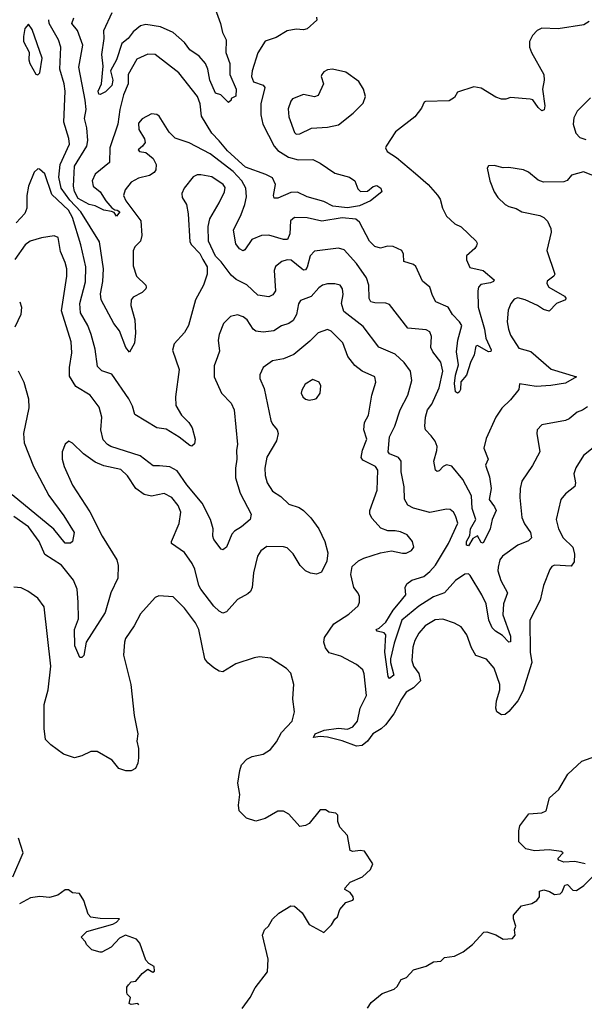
# Model space of a CAD drawing. Extents: x 2293878 to 2522763, y 823964 to 1006972.
# Tile 250 of 256: x 2366186 to 2369267, y 982768 to 988145. Entities that reach past the tile are written whole.
import ezdxf

# ---------------------------------------------------------------- set-up
doc = ezdxf.new("R2010")
doc.units = 0

msp = doc.modelspace()

# ---------------------------------------------------------------- linework, layer by layer
at = {"layer": '0CON20XD'}
for points in [[(2367238.6, 988245), (2367282.2, 988125), (2367292.9, 988075), (2367313.1, 988035), (2367311.1, 987965), (2367333.1, 987905), (2367333.1, 987845), (2367367.1, 987765), (2367365, 987727.5), (2367340, 987715), (2367340, 987705), (2367325, 987692.5), (2367284.3, 987734.3), (2367255, 987742.9), (2367223.2, 987815), (2367212.1, 987875), (2367199.8, 987905), (2367165, 987946.4), (2367115, 987979.5), (2367085, 988021.1), (2367024.4, 988075), (2366955, 988105.8), (2366875, 988119.4), (2366845, 988111.8), (2366805, 988078.8), (2366778.2, 988041.8), (2366744.3, 988015), (2366714.7, 987925), (2366681.9, 987865), (2366693.8, 987815), (2366688.5, 987785), (2366655, 987751.8), (2366625, 987736), (2366618.3, 987738.3), (2366614.7, 987755), (2366633.1, 987795), (2366641.7, 987891.7), (2366634.5, 987955), (2366648, 988042), (2366644.8, 988085.2), (2366690.8, 988185)], [(2369294.6, 988135), (2369265, 988117), (2369125, 988094.2), (2369035, 988099.2), (2369010, 988085), (2368985, 988059.2), (2368968.9, 988025), (2368968.2, 987995), (2368979.1, 987965), (2369045.6, 987845), (2369048.9, 987815), (2369038.2, 987765), (2369052.7, 987675), (2369047.5, 987652.5), (2369035, 987648), (2369015, 987665.7), (2368986.6, 987706.6), (2368971.7, 987711.7), (2368865, 987720), (2368839.3, 987710.7), (2368815, 987710), (2368785, 987721.2), (2368705, 987770.8), (2368665, 987777.5), (2368575, 987750), (2368559.7, 987720.3), (2368528.9, 987701.1), (2368401.2, 987698.8), (2368393.3, 987695), (2368379.1, 987660.9), (2368342.5, 987615), (2368236.6, 987533.4), (2368185.8, 987455), (2368182, 987445), (2368191.2, 987425), (2368242.8, 987392.8), (2368345.8, 987305.8), (2368414.3, 987245), (2368466.2, 987186.2), (2368480.6, 987165), (2368492.5, 987115), (2368515, 987071.4), (2368560.4, 987030.4), (2368595, 987013.3), (2368676.7, 986935), (2368683.3, 986925), (2368679.5, 986910.5), (2368670, 986895), (2368623.9, 986856.1), (2368624.3, 986834.3), (2368642.2, 986792.2), (2368715, 986774.6), (2368775.8, 986725), (2368771.4, 986715), (2368755, 986707.7), (2368701.9, 986698.1), (2368690.5, 986685), (2368687.1, 986665), (2368687.7, 986575), (2368722.7, 986455), (2368729.2, 986405), (2368758.6, 986341.4), (2368756.5, 986333.5), (2368745, 986331.2), (2368685, 986366), (2368675, 986362.5), (2368666.9, 986315), (2368646.2, 986273.8), (2368625, 986203.3), (2368592.6, 986167.4), (2368591.5, 986125), (2368585, 986110), (2368575, 986105.6), (2368563.6, 986113.6), (2368559.1, 986159.1), (2368564.1, 986204.1), (2368580, 986260), (2368569.2, 986330.8), (2368577.8, 986395), (2368598.1, 986475), (2368586.9, 986495), (2368548.7, 986535), (2368524.8, 986574.8), (2368457.8, 986605), (2368439.4, 986639.4), (2368425, 986683.8), (2368385, 986716.2), (2368347.2, 986797.2), (2368335, 986807.3), (2368281.9, 986825), (2368280, 986865), (2368272.3, 986885), (2368223.4, 986906.6), (2368192.6, 986907.4), (2368155, 986897.5), (2368125, 986906.9), (2368095, 986935.7), (2368039.7, 987039.7), (2368020.8, 987055), (2367945, 987062.7), (2367835, 987043.9), (2367755, 987062.9), (2367685, 987065.6), (2367663.1, 987046.9), (2367661.2, 986975), (2367648, 986945), (2367625, 986943.9), (2367545, 986967.9), (2367505, 986966.9), (2367453.1, 986945), (2367415, 986888.8), (2367405, 986882.9), (2367385, 986892.7), (2367365, 986920.5), (2367352.6, 986995), (2367395, 987081.4), (2367415.3, 987135), (2367423.3, 987176.7), (2367420, 987225), (2367398.1, 987265), (2367350.9, 987315), (2367225, 987413.1), (2367111.7, 987471.8), (2367035, 987498.6), (2367001.1, 987531.1), (2366947.9, 987617.9), (2366935, 987627.1), (2366905, 987631.4), (2366855, 987603.6), (2366835, 987580), (2366835.9, 987545.9), (2366868, 987495), (2366871.2, 987475), (2366856.4, 987453.6), (2366832.5, 987435), (2366840, 987425), (2366875, 987420), (2366915, 987386.2), (2366930.6, 987355), (2366928.9, 987325), (2366919.4, 987310.6), (2366895, 987293.8), (2366835, 987278.7), (2366795, 987258.2), (2366762.5, 987215), (2366752.1, 987185), (2366765.3, 987155), (2366847.4, 987047.4), (2366853, 986967), (2366845.4, 986934.6), (2366815, 986904.2), (2366805, 986883.3), (2366805, 986800), (2366823.3, 986745), (2366873.8, 986695), (2366876.2, 986685), (2366873.8, 986675), (2366853.8, 986655), (2366805, 986628.8), (2366794.3, 986615), (2366792.2, 986585), (2366815.2, 986505), (2366818.8, 986435), (2366812.1, 986377.9), (2366785, 986330), (2366765, 986354), (2366731.1, 986445), (2366700, 986485), (2366630.8, 986615), (2366627.3, 986647.3), (2366639.3, 986715), (2366643.1, 986785), (2366621.4, 986931.4), (2366520.3, 987095), (2366460.1, 987160.1), (2366413.2, 987225), (2366399.5, 987285), (2366407.7, 987355), (2366457.9, 987465), (2366455.2, 987495.2), (2366427.5, 987585), (2366434.2, 987755), (2366428.8, 987795), (2366404.8, 987875), (2366411.2, 987995), (2366397.1, 988035), (2366346.8, 988125), (2366344.8, 988145)], [(2367805, 988158), (2367808.1, 988141.9), (2367755, 988094.4), (2367735, 988089.5), (2367695, 988093.5), (2367645.4, 988084.6), (2367585, 988048.1), (2367525, 988028), (2367485.4, 987964.6), (2367454.6, 987865.4), (2367450.5, 987835), (2367461.9, 987805), (2367515, 987787.5), (2367524.4, 987775), (2367501.8, 987685), (2367501.6, 987625), (2367513.5, 987575), (2367574.3, 987455), (2367595, 987430.8), (2367653.3, 987393.3), (2367705, 987379.8), (2367785, 987380.8), (2367825, 987360.8), (2367905, 987306.5), (2367985, 987284.3), (2368014.5, 987264.5), (2368030.5, 987220.5), (2368046.8, 987206.8), (2368085, 987208.9), (2368115, 987234.2), (2368135, 987239.4), (2368156.7, 987225), (2368162.5, 987205), (2368100.8, 987155), (2368040.7, 987129.3), (2367975, 987116.6), (2367895, 987126.3), (2367845, 987152), (2367755, 987177.8), (2367702.6, 987202.6), (2367665, 987200.9), (2367595, 987170.9), (2367575, 987170), (2367571.8, 987185), (2367581.8, 987245), (2367565, 987281.5), (2367529.9, 987299.9), (2367418.9, 987338.9), (2367319.6, 987429.6), (2367275, 987483.4), (2367234.7, 987525), (2367178.3, 987618.3), (2367171.5, 987685), (2367156.2, 987725), (2367054.4, 987855), (2366925, 987954.4), (2366885, 987957.5), (2366825, 987930), (2366777.6, 987845), (2366778.2, 987795), (2366752, 987735), (2366732.7, 987655), (2366722.3, 987575), (2366678, 987445), (2366676.9, 987365), (2366598.6, 987301.4), (2366581.1, 987265), (2366586.4, 987235), (2366625, 987204.6), (2366655.6, 987155.6), (2366688.3, 987118.3), (2366705.7, 987105.7), (2366717.5, 987105), (2366732, 987095), (2366715, 987072.5), (2366701.7, 987091.7), (2366687.7, 987097.7), (2366645, 987105.6), (2366598.4, 987128.4), (2366565, 987135.3), (2366505, 987168.9), (2366485, 987206.5), (2366480.3, 987235), (2366485.7, 987345), (2366553.1, 987455), (2366558.1, 987485), (2366551.7, 987555), (2366539.2, 987605), (2366548.6, 987655), (2366543.2, 987705), (2366509.7, 987885), (2366530, 988005), (2366501.5, 988085), (2366471.1, 988125), (2366480.8, 988155)], [(2366285, 987843.3), (2366295.6, 987854.4), (2366308.4, 987935), (2366255, 988092), (2366235, 988120), (2366215, 988097.5), (2366206.1, 988053.9), (2366207.1, 988025), (2366238.1, 987968.1), (2366236.4, 987925), (2366241.8, 987905), (2366275, 987846.7), (2366285, 987843.3)], [(2367695, 987520), (2367715, 987520.9), (2367777.7, 987552.3), (2367865, 987558.5), (2367925, 987570.6), (2368006.2, 987633.8), (2368060.3, 987689.7), (2368072.9, 987725), (2368061.4, 987765), (2368037.1, 987807.1), (2367965, 987858.9), (2367893.9, 987873.9), (2367865, 987871.2), (2367845, 987860), (2367834.2, 987845.8), (2367832, 987835), (2367843.3, 987795), (2367815, 987731.2), (2367795, 987724.4), (2367735.7, 987735.7), (2367675, 987711.9), (2367665, 987699.2), (2367651.7, 987658.3), (2367654.5, 987615), (2367685, 987528.8), (2367695, 987520)], [(2369301.4, 987718.6), (2369228, 987645), (2369210.5, 987609.5), (2369205.6, 987575), (2369220.5, 987525), (2369242.4, 987502.4), (2369275, 987491.1)], [(2367668, 986832), (2367645, 986832.7), (2367616, 986824), (2367583, 986797), (2367575.4, 986774.6), (2367582.1, 986665), (2367567, 986643), (2367545, 986631.9), (2367485, 986640.5), (2367425, 986697.3), (2367366.9, 986726.9), (2367339.5, 986749.5), (2367285, 986823.3), (2367254.2, 986854.2), (2367215.9, 986935.9), (2367214, 987015), (2367223, 987057), (2367275, 987144.2), (2367303.9, 987205), (2367307.8, 987227.8), (2367296.2, 987245), (2367235, 987286.9), (2367175, 987297.1), (2367155, 987297.1), (2367133.6, 987286.4), (2367083.1, 987225), (2367070.6, 987195), (2367073.5, 987173.5), (2367095.7, 987135), (2367105.8, 987085), (2367115, 986932.5), (2367124, 986915), (2367168.3, 986868.3), (2367186.2, 986836.2), (2367208.8, 986795), (2367210, 986755), (2367188.6, 986695), (2367145.3, 986614.7), (2367107.9, 986475), (2367085, 986436.7), (2367030, 986375), (2367020.7, 986340.7), (2367056.4, 986235), (2367035.5, 986085), (2367038, 986038), (2367069.1, 985985), (2367110, 985945), (2367127, 985917), (2367142.9, 985855), (2367140.5, 985829.5), (2367125, 985816.7), (2367115, 985818.8), (2367056, 985866), (2366985, 985908.9), (2366935, 985916.9), (2366815, 985989.2), (2366801.4, 986035), (2366781.4, 986075), (2366688.3, 986208.3), (2366635, 986227.8), (2366611.6, 986251.6), (2366598.5, 986345), (2366575.9, 986425), (2366557.1, 986475), (2366518.2, 986545), (2366513.9, 986595), (2366546.1, 986713.9), (2366547.6, 986795), (2366520.5, 986915), (2366473.7, 987065), (2366452.6, 987105), (2366361.1, 987191.1), (2366323.5, 987303.5), (2366295, 987328.8), (2366285, 987330), (2366265, 987312.5), (2366234.1, 987235), (2366225.3, 987184.7), (2366225.4, 987115), (2366215, 987085.8), (2366166.7, 987035)], [(2369355, 987277.8), (2369263.6, 987313.6), (2369196.7, 987295), (2369173.1, 987266.9), (2369155, 987259.2), (2369045, 987258), (2369015, 987268.8), (2368962.6, 987312.6), (2368935, 987324.3), (2368855, 987337.5), (2368825, 987336), (2368775, 987348.8), (2368745, 987346.2), (2368737.5, 987335), (2368752, 987265), (2368775.5, 987205.5), (2368795, 987173.8), (2368835, 987136), (2368855, 987124.2), (2368895, 987114.2), (2368925.6, 987095.6), (2369025, 987076), (2369045.6, 987065.6), (2369065.8, 987045), (2369084.2, 987005), (2369085.7, 986985), (2369061.9, 986885), (2369106, 986755), (2369101.2, 986745), (2369065, 986716.7), (2369062.5, 986705), (2369074, 986685), (2369159.2, 986635), (2369167.1, 986625), (2369163.8, 986615), (2369114.7, 986595.3), (2369075, 986553.1), (2369045, 986561.8), (2369011.4, 986585), (2368944.4, 986615.6), (2368905, 986625.5), (2368885, 986618.6), (2368865.7, 986595), (2368852, 986558), (2368845.4, 986495), (2368853.1, 986455), (2368865, 986422.9), (2368910.8, 986350.8), (2368975, 986333), (2369086.5, 986236.5), (2369223.8, 986195), (2369165, 986159.4), (2369085, 986146.7), (2369005, 986142.1), (2368913.8, 986156.2), (2368910, 986125), (2368865, 986069.2), (2368817.2, 986022.8), (2368784.4, 985975), (2368731.2, 985858.8), (2368718.8, 985805), (2368742, 985745), (2368728.3, 985711.7), (2368749.1, 985649.1), (2368758.8, 985585), (2368747.2, 985525), (2368777.7, 985485), (2368785.5, 985465), (2368764.5, 985415.5), (2368753.1, 985365), (2368715, 985286), (2368705, 985290.8), (2368685, 985326.9), (2368658.9, 985311.1), (2368635, 985272.5), (2368624.6, 985274.6), (2368624.2, 985295), (2368642.7, 985327.3), (2368646.3, 985365), (2368674.4, 985415), (2368655.2, 985475), (2368650.9, 985545), (2368605, 985633.8), (2368545, 985705.9), (2368515, 985713.9), (2368497.8, 985705), (2368475, 985680.5), (2368465, 985678.5), (2368455, 985685.7), (2368445.3, 985735), (2368463.2, 985793.2), (2368463.6, 985815), (2368453.7, 985843.7), (2368432.2, 985872.2), (2368401.1, 985905), (2368396.7, 985925), (2368400.9, 985975), (2368412.3, 986015), (2368434.4, 986045.6), (2368475.8, 986135), (2368495.3, 986225.3), (2368483.6, 986275), (2368440.5, 986330.5), (2368428.9, 986355), (2368432.9, 986415), (2368425, 986441.2), (2368405, 986451.4), (2368305, 986459.5), (2368205, 986590), (2368185, 986597.3), (2368125, 986598.2), (2368102.9, 986605), (2368093.3, 986623.3), (2368091.6, 986695), (2368078, 986735), (2368025, 986813.5), (2367957.6, 986887.6), (2367925, 986896.5), (2367795, 986880.4), (2367770.5, 986855), (2367755, 986794.2), (2367745, 986779.1), (2367735, 986777.3), (2367725, 986783.8), (2367668, 986832)], [(2369285, 986030), (2369257.5, 986012.5), (2369228, 986002), (2369184.5, 985965.5), (2369165, 985956.7), (2369035, 985933.1), (2369010.5, 985905), (2369007.5, 985885), (2369024.3, 985785), (2368985, 985710), (2368926.9, 985625), (2368916.7, 985585), (2368915.6, 985535), (2368926.5, 985426.5), (2368941.5, 985391.5), (2368974.5, 985345), (2368978.6, 985315), (2368961.8, 985298.2), (2368904.2, 985275), (2368820.6, 985215), (2368806.2, 985195), (2368797.2, 985155), (2368795.9, 985135), (2368812, 985082), (2368847.3, 985015), (2368827.1, 984955), (2368823.3, 984895), (2368865, 984778.8), (2368865, 984747.5), (2368855, 984745.8), (2368821.5, 984781.5), (2368781.8, 984805), (2368763.7, 984823.7), (2368746.6, 984866.6), (2368731.9, 984955), (2368708.2, 985005), (2368645, 985110), (2368635, 985119.2), (2368615, 985116.7), (2368565, 985082.7), (2368504.8, 985015.2), (2368445, 984993.2), (2368365, 984943.2), (2368270.6, 984865), (2368229.5, 984740.5), (2368210, 984655), (2368209.3, 984635), (2368228.1, 984565), (2368205, 984547.3), (2368197.7, 984557.7), (2368178.2, 984691.8), (2368184.2, 984785), (2368175, 984796.9), (2368136.1, 984806.1), (2368131.2, 984815), (2368148.7, 984821.3), (2368184.8, 984855.2), (2368225, 984920.9), (2368253.3, 984955), (2368293.5, 985005), (2368290.4, 985045), (2368298.2, 985065), (2368326.6, 985083.4), (2368390.9, 985105), (2368425, 985130.9), (2368455, 985165.4), (2368525.3, 985285), (2368576.2, 985395), (2368565, 985436.2), (2368554.2, 985455), (2368535, 985470), (2368515, 985472.9), (2368425, 985454.4), (2368335, 985477.3), (2368304.6, 985494.6), (2368286.8, 985526.8), (2368284.5, 985594.5), (2368267.8, 985675), (2368268.5, 985735), (2368252.9, 985755), (2368205, 985774.1), (2368196, 985785), (2368203.4, 985866.6), (2368233.8, 985925), (2368262.3, 986015), (2368304.5, 986095), (2368325.4, 986174.6), (2368318.8, 986225), (2368285, 986273.3), (2368235, 986318.9), (2368146.2, 986356.2), (2368059.9, 986469.9), (2367955, 986551.1), (2367941.6, 986595), (2367950.9, 986645), (2367948.1, 986675), (2367934.4, 986694.4), (2367905, 986703.1), (2367865, 986703.3), (2367838.8, 986695), (2367818.6, 986681.4), (2367777.4, 986632.6), (2367718.9, 986611.1), (2367707.5, 986592.5), (2367695.9, 986535), (2367677.7, 986502.3), (2367655, 986485.3), (2367615, 986472.5), (2367573.6, 986446.4), (2367515, 986439.3), (2367475, 986443.6), (2367460.5, 986455), (2367426.9, 986505), (2367405, 986522.2), (2367375, 986533.5), (2367336, 986525), (2367298.9, 986485), (2367274.3, 986425), (2367269.4, 986395), (2367276.9, 986335), (2367265.4, 986304.6), (2367247.8, 986255), (2367246.7, 986195), (2367288.2, 986105), (2367340.6, 986050.6), (2367357.1, 986015), (2367374.5, 985825), (2367368.5, 985795), (2367371.8, 985745), (2367363.8, 985695), (2367364, 985644), (2367388.8, 985558.8), (2367448.6, 985445), (2367444.2, 985415.8), (2367396.2, 985375), (2367357.9, 985352.1), (2367344.6, 985335.4), (2367314.6, 985265.4), (2367295, 985250), (2367285, 985254.2), (2367246.3, 985306.3), (2367240, 985325), (2367242.2, 985365), (2367227.8, 985415), (2367181.5, 985505), (2367098.9, 985605), (2367045, 985682.1), (2367005, 985703.9), (2366949.5, 985709.5), (2366915, 985709.5), (2366843, 985763), (2366683.6, 985813.6), (2366664.5, 985825), (2366641.3, 985851.3), (2366629.1, 985905), (2366633.8, 985975), (2366619.5, 986029.5), (2366571.1, 986095), (2366492.7, 986142.7), (2366458.6, 986198.6), (2366457.9, 986245), (2366470.7, 986325), (2366467.1, 986385), (2366414.8, 986555), (2366442.9, 986745), (2366443.6, 986783.6), (2366435, 986819.2), (2366408.5, 986878.5), (2366395.8, 986955.8), (2366375, 986963.8), (2366305, 986954.5), (2366244, 986935), (2366215.3, 986914.7), (2366160.4, 986835)], [(2366186.2, 986605), (2366195.4, 986575), (2366192.5, 986535), (2366159.6, 986465)], [(2367981.9, 984898.1), (2368033.3, 984945), (2368041.2, 984965), (2368040, 984995), (2368033.6, 985013.6), (2368010, 985045), (2367992.5, 985115), (2368000.3, 985159.7), (2368035, 985189.2), (2368065, 985204.2), (2368155, 985234.4), (2368215, 985244.4), (2368275, 985230.9), (2368295, 985231.9), (2368324.3, 985245.7), (2368337.5, 985265), (2368330, 985295), (2368301.2, 985331.2), (2368265, 985348.5), (2368235, 985354.5), (2368195, 985353.1), (2368157.4, 985367.4), (2368110.2, 985420.2), (2368096.2, 985445), (2368096.2, 985465), (2368136.2, 985575), (2368140.4, 985685), (2368126.9, 985705), (2368059.1, 985739.1), (2368050, 985755), (2368057.1, 985795), (2368080.8, 985855), (2368063.3, 985905), (2368067.5, 985945), (2368090, 985985), (2368107.9, 986095), (2368129.1, 986165), (2368124.6, 986194.6), (2368055, 986226), (2368015, 986256), (2367977.2, 986305), (2367949.7, 986379.7), (2367885, 986444.4), (2367865, 986453.5), (2367814.6, 986435.4), (2367770.2, 986389.8), (2367682.7, 986317.3), (2367625, 986293.1), (2367565, 986281.2), (2367514.7, 986245.3), (2367495.8, 986205.8), (2367497.3, 986185), (2367521, 986131), (2367556.9, 985956.9), (2367565.4, 985935.4), (2367590.6, 985905), (2367595.8, 985885), (2367588, 985845), (2367534.3, 985755.7), (2367524.6, 985695), (2367525.4, 985655.4), (2367537.3, 985615), (2367565, 985570), (2367610.6, 985540.6), (2367655, 985498.6), (2367710.7, 985480.7), (2367734, 985465), (2367775.3, 985425.3), (2367818.5, 985365), (2367851.5, 985295), (2367867.3, 985232.7), (2367862.3, 985187.7), (2367832.4, 985127.6), (2367805, 985116.7), (2367772.5, 985122.5), (2367745.7, 985135.7), (2367716, 985165), (2367677.8, 985227.8), (2367645, 985260.6), (2367625, 985266.2), (2367535, 985268.9), (2367502.9, 985245), (2367484.7, 985215.3), (2367461.5, 985125), (2367455.5, 985045), (2367445, 985022), (2367431.2, 985008.8), (2367375, 984979.4), (2367315, 984911.2), (2367295, 984904), (2367275, 984914.2), (2367245, 984942.2), (2367174.6, 985035), (2367164.1, 985055), (2367142, 985145), (2367127.7, 985175), (2367085, 985235.5), (2367015.4, 985285), (2367014.7, 985295.3), (2367055.7, 985394.3), (2367066, 985455), (2367051.5, 985491.5), (2367015.6, 985535.6), (2366975, 985556.7), (2366905, 985542.9), (2366865, 985552.4), (2366820.4, 985585), (2366775, 985654.5), (2366737.8, 985687.8), (2366645, 985708.2), (2366598.2, 985728.2), (2366535, 985773.3), (2366475, 985833.3), (2366455, 985843.3), (2366435, 985827.5), (2366418.6, 985785), (2366418.1, 985745), (2366428.9, 985705), (2366473.5, 985603.5), (2366568.2, 985458.2), (2366636.1, 985323.9), (2366715.5, 985195), (2366722.7, 985165), (2366721.8, 985095), (2366683.6, 985015), (2366651.7, 984908.3), (2366549.2, 984745), (2366537, 984673), (2366525, 984662.5), (2366515, 984662.5), (2366486.5, 984725), (2366485.9, 984814.1), (2366506.4, 984873.6), (2366505.3, 984964.7), (2366499.2, 985035), (2366479.4, 985085), (2366415, 985166), (2366323.8, 985225), (2366292.7, 985295), (2366233.5, 985375), (2366155, 985432.1)], [(2366177.4, 986227.4), (2366208.1, 986165), (2366234.5, 986074.5), (2366235.5, 986025), (2366207.3, 985885), (2366210.4, 985835), (2366261.7, 985705), (2366345, 985546.9), (2366427.8, 985435), (2366483.3, 985345), (2366474.3, 985295.7), (2366464.2, 985285.8), (2366435, 985285.6), (2366372.9, 985362.9), (2366145, 985551.1)], [(2367765, 986067.5), (2367795, 986072), (2367805, 986076.7), (2367826, 986105), (2367828.8, 986145), (2367820, 986165), (2367785, 986179.2), (2367744, 986155), (2367725, 986122.5), (2367722.5, 986105), (2367730.8, 986085), (2367745, 986072.9), (2367765, 986067.5)], [(2369324.3, 985815), (2369262.5, 985765), (2369221.8, 985698.2), (2369210.4, 985665), (2369218.5, 985615), (2369215.7, 985595), (2369164.2, 985555), (2369140, 985525), (2369114.3, 985415), (2369125.6, 985365), (2369152.5, 985315), (2369205.4, 985265), (2369214.4, 985225.6), (2369211.9, 985185), (2369195, 985160.6), (2369105, 985166.9), (2369090.3, 985159.7), (2369078.3, 985141.7), (2369044.2, 985055), (2369026.9, 984975), (2368969.5, 984865), (2368971.9, 984691.9), (2368981.6, 984635), (2368932, 984478), (2368903.6, 984425), (2368855, 984367.5), (2368835, 984350), (2368815, 984348.8), (2368790, 984365), (2368783.8, 984385), (2368787.5, 984425), (2368805.4, 984484.6), (2368805.4, 984515), (2368774.6, 984604.6), (2368732.6, 984652.6), (2368675, 984673.3), (2368651.5, 984715), (2368626.5, 984785), (2368595, 984828.6), (2368558.6, 984848.6), (2368495, 984871.2), (2368452.9, 984867.1), (2368399.4, 984835), (2368364.4, 984795), (2368342.5, 984755), (2368332.2, 984717.8), (2368325.7, 984645), (2368334.4, 984615), (2368364.4, 984575), (2368372.5, 984535), (2368335, 984495.6), (2368295, 984472.9), (2368268.9, 984435), (2368228.1, 984355), (2368182.9, 984295), (2368158.4, 984271.6), (2368114.1, 984245.9), (2368084.8, 984205.2), (2368055, 984182.1), (2368025, 984177.1), (2367945, 984207.6), (2367865, 984226.5), (2367825, 984230.6), (2367788.8, 984225), (2367798.6, 984245), (2367848, 984265), (2367925, 984275.7), (2367975, 984270), (2368005, 984283.5), (2368030.4, 984315), (2368044.1, 984385), (2368079.1, 984455), (2368066.8, 984573.2), (2368058.6, 984595), (2368025, 984624.3), (2367938.8, 984668.8), (2367875, 984687.9), (2367854.8, 984714.8), (2367845.5, 984745), (2367848.9, 984771.1), (2367900.8, 984845), (2367981.9, 984898.1)], [(2367400, 982745), (2367443.8, 982805), (2367471.2, 982858.8), (2367538.1, 982945), (2367542.7, 983015), (2367512, 983145), (2367521.2, 983175), (2367544.4, 983195.6), (2367565, 983232.5), (2367600.6, 983265), (2367666.5, 983306.5), (2367685, 983303.8), (2367728.3, 983268.3), (2367765, 983203.3), (2367845, 983160), (2367888, 983202), (2367905, 983232.5), (2367920, 983245), (2367933.3, 983285), (2367965, 983323.3), (2368003.8, 983336.2), (2368007.5, 983342.5), (2368005.7, 983355), (2367988.7, 983378.7), (2367960, 983395), (2367962.5, 983405), (2367990, 983435), (2368056, 983465), (2368100, 983505), (2368112.5, 983535), (2368067.5, 983605), (2368045, 983608.6), (2368003.4, 983603.4), (2367988.8, 983608.8), (2367975, 983690), (2367932.5, 983735), (2367923, 983767), (2367921.7, 983801.7), (2367911.7, 983811.7), (2367875, 983817.5), (2367855, 983830), (2367825, 983830), (2367766.7, 983755), (2367745, 983743.8), (2367715, 983738.8), (2367655, 983807.1), (2367625, 983823.1), (2367595, 983823.1), (2367525, 983782.5), (2367475, 983768), (2367423.8, 983785), (2367384.2, 983825), (2367380, 983855), (2367387, 983913), (2367376.9, 983975), (2367386.9, 984045), (2367397.1, 984075), (2367425, 984107.5), (2367455, 984120.8), (2367515, 984134.3), (2367555, 984159.2), (2367588.3, 984201.7), (2367615, 984253.1), (2367672.2, 984315), (2367686.2, 984365), (2367676, 984435), (2367678, 984465), (2367682.5, 984515), (2367665.7, 984575.7), (2367642.3, 984602.3), (2367555, 984658), (2367495, 984666), (2367465, 984660), (2367365, 984628), (2367295, 984584), (2367275, 984587.5), (2367246.2, 984605), (2367212.4, 984632.4), (2367195.7, 984655), (2367164.5, 984815), (2367145, 984850.8), (2367085, 984930.6), (2367023.6, 984993.6), (2366945, 984998.8), (2366925, 984990), (2366845, 984900), (2366810.8, 984835), (2366763.3, 984765), (2366757.3, 984745), (2366753.3, 984675), (2366792.5, 984515), (2366811.2, 984345), (2366830, 984245), (2366826.2, 984205), (2366834, 984165), (2366833.8, 984115), (2366830, 984085), (2366817.5, 984055), (2366795, 984042.5), (2366765, 984043.3), (2366726.4, 984056.4), (2366690.5, 984100.5), (2366608.3, 984148.3), (2366575, 984149.2), (2366525, 984124.3), (2366485, 984114.3), (2366425, 984134.2), (2366356, 984185), (2366327.5, 984215), (2366320.6, 984275), (2366320, 984405), (2366341.1, 984485), (2366355.4, 984615), (2366319.3, 984939.3), (2366285, 984985.8), (2366231.2, 985025), (2366195, 985042.5), (2366155, 985046)], [(2369272.5, 983535), (2369215, 983547.1), (2369155, 983543.8), (2369127.5, 983555), (2369123.3, 983565), (2369152.5, 983595), (2369141.7, 983601.7), (2369075, 983611.1), (2368995, 983605.6), (2368947.7, 983617.7), (2368910, 983655), (2368910.8, 983715), (2368915, 983742.5), (2368965, 983807.5), (2369035, 983814.3), (2369059.2, 983825), (2369077.5, 983895), (2369128.8, 983941.2), (2369176.7, 984025), (2369253.3, 984095), (2369445.8, 984164.2)], [(2366149.2, 983465), (2366205.8, 983595), (2366180, 983675)], [(2368085, 982747.5), (2368105, 982778.8), (2368165, 982828), (2368228.8, 982851.2), (2368246.7, 982865), (2368267, 982903), (2368297.5, 982915), (2368335, 982956.7), (2368405, 982975.7), (2368445, 983000), (2368485, 983004), (2368505, 983023.1), (2368558.3, 983031.7), (2368605.7, 983054.3), (2368656.7, 983095), (2368718.3, 983161.7), (2368735, 983163.8), (2368785, 983146.7), (2368825, 983123.3), (2368875, 983128.1), (2368890, 983145), (2368886.7, 983175), (2368893.8, 983195), (2368880, 983235), (2368880, 983255), (2368925, 983305.6), (2368980.8, 983319.2), (2369007.5, 983335), (2369022.5, 983355), (2369023.6, 983386.4), (2369046.4, 983393.6), (2369077.5, 983385), (2369105, 983367.5), (2369135, 983371.2), (2369147, 983383), (2369161.7, 983418.3), (2369175, 983422.5), (2369205, 983391.2), (2369225, 983390), (2369265, 983416.2), (2369322.5, 983475)], [(2366780, 982875), (2366795, 982890), (2366820, 982895), (2366853.6, 982936.4), (2366885, 982960), (2366913, 982943), (2366921.7, 982948.3), (2366920, 982975), (2366891.7, 982991.7), (2366875, 983010), (2366841.7, 983101.7), (2366823, 983123), (2366763.6, 983146.4), (2366730.7, 983129.3), (2366685, 983080), (2366635, 983052.5), (2366625, 983052.5), (2366580, 983065), (2366550, 983095), (2366545, 983110), (2366522.5, 983135), (2366552.5, 983165), (2366695, 983206.7), (2366715, 983217.5), (2366730, 983235), (2366625, 983236.5), (2366574.5, 983244.5), (2366560.5, 983260.5), (2366536.7, 983335), (2366513, 983373), (2366475, 983377.5), (2366453, 983393), (2366435, 983393.3), (2366395, 983363.3), (2366348.3, 983351.7), (2366296.1, 983356.1), (2366245, 983348.8), (2366185, 983316.7)], [(2366836.2, 982766.2), (2366831.7, 982771.7), (2366795, 982767.5), (2366783, 982773), (2366790, 982805), (2366773, 982823), (2366770, 982835), (2366771.7, 982861.7), (2366780, 982875)]]:
    msp.add_lwpolyline(points, dxfattribs=at)

doc.saveas('drawing.dxf')
